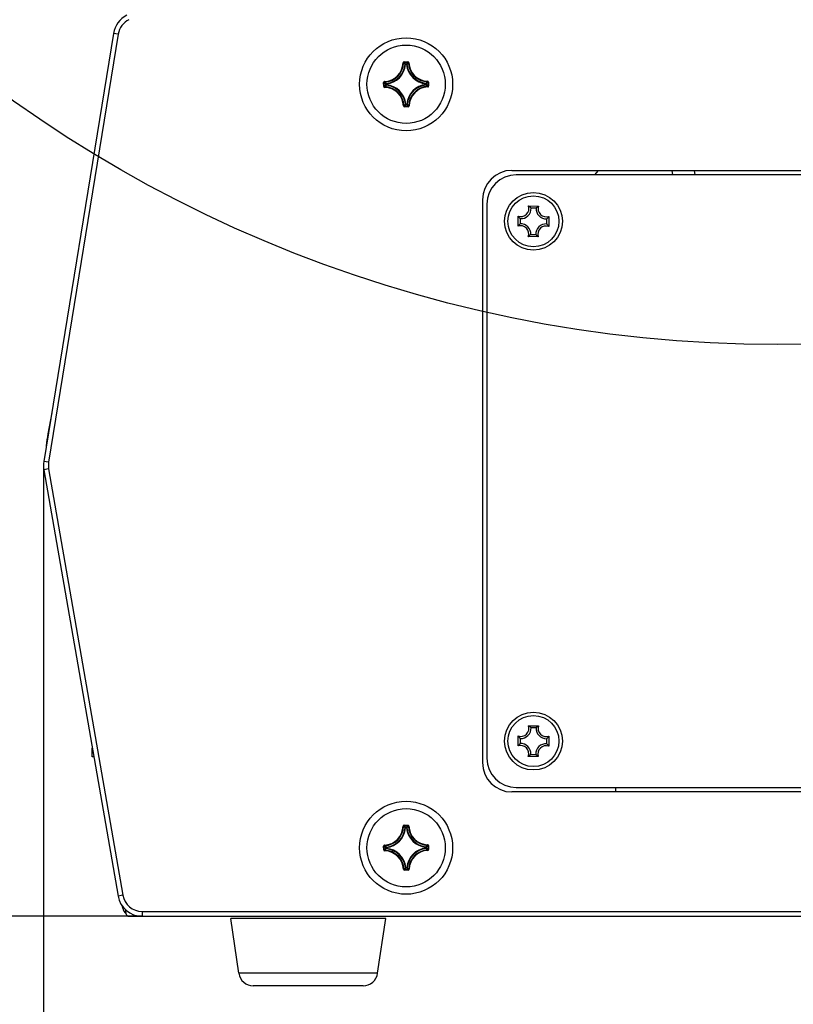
# Model space of a CAD drawing. Header units: millimetres. Extents: x 0 to 420, y 0 to 297.
# Tile 85 of 104: x 333 to 353, y 174 to 200. Entities that reach past the tile are written whole.
import ezdxf

# ---------------------------------------------------------------- set-up
doc = ezdxf.new("R2010")
doc.units = ezdxf.units.MM
doc.header["$LTSCALE"] = 23.1
doc.layers.get('0').update_dxf_attribs({"linetype": 'CONTINUOUS'})
for name, color, linetype in [('02___PRT_ALL_AXES', 7, 'CONTINUOUS'), ('AXES', 7, 'CONTINUOUS'), ('DIM_PILOTEES', 7, 'CONTINUOUS')]:
    doc.layers.add(name, color=color, linetype=linetype)
doc.styles.get("Standard").update_dxf_attribs({"font": 'txt', "width": 0.7})
doc.dimstyles.new('DIMSTYLE_1', dxfattribs={"dimtxt": 2.5, "dimasz": 3.5, "dimexe": 2, "dimexo": 0, "dimtad": 1, "dimdec": 0, "dimlfac": 4, "dimdsep": 46, "dimtxsty": 'STANDARD', "dimblk": '_FILLED', "dimblk1": '_FILLED', "dimblk2": '_FILLED', "dimcen": 0.09, "dimazin": 2, "dimtp": 0.5, "dimtm": 0.5, "dimtfac": 1, "dimtdec": 0, "dimtofl": 0, "dimtmove": 0, "dimatfit": 3, "dimldrblk": '_FILLED', "dimfxl": 1, "dimtolj": 1, "dimarcsym": 0})
doc.dimstyles.new('DIMSTYLE_4', dxfattribs={"dimtxt": 2.5, "dimasz": 3.5, "dimexe": 2, "dimexo": 0, "dimtad": 1, "dimlfac": 4, "dimdsep": 46, "dimtxsty": 'STANDARD', "dimblk": '_FILLED', "dimblk1": '_FILLED', "dimblk2": '_FILLED', "dimcen": 0.09, "dimazin": 2, "dimtp": 0.5, "dimtm": 0.5, "dimtfac": 1, "dimtofl": 0, "dimtmove": 0, "dimatfit": 3, "dimldrblk": '_FILLED', "dimfxl": 1, "dimtolj": 1, "dimarcsym": 0})

# ---------------------------------------------------------------- blocks, each defined once
blk = doc.blocks.new('_FILLED')
at = {"color": 0, "linetype": 'BYBLOCK'}
blk.add_solid([(0, 0), (-1, 0.1429), (-1, -0.1429)], dxfattribs=at)
blk = doc.blocks.new('*D5')
at = {"layer": 'DIM_PILOTEES', "color": 2, "linetype": 'CONTINUOUS'}
for p, q in [((370.369, 250.876), (370.369, 152.328)), ((334.079, 188.243), (334.079, 152.328)), ((334.079, 154.328), (352.224, 154.328)), ((370.369, 154.328), (352.224, 154.328))]:
    blk.add_line(p, q, dxfattribs=at)
at = {"layer": 'DIM_PILOTEES', "color": 2, "linetype": 'CONTINUOUS', "xscale": 3.5, "yscale": 3.5, "zscale": 3.5, "rotation": 180}
blk.add_blockref('_FILLED', (334.079, 154.328), dxfattribs=at)
at = {"layer": 'DIM_PILOTEES', "color": 2, "linetype": 'CONTINUOUS', "xscale": 3.5, "yscale": 3.5, "zscale": 3.5}
blk.add_blockref('_FILLED', (370.369, 154.328), dxfattribs=at)
at = {"layer": 'DIM_PILOTEES', "color": 2, "linetype": 'CONTINUOUS', "insert": (352.835, 157.453), "char_height": 2.5, "width": 7.76786, "attachment_point": 2, "line_spacing_factor": 0.9}
blk.add_mtext('{\\ftxt;\\W0.0001;\\H0.0001;\\~}{\\ftxt;\\W2.0714285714;\\H2.5; }{\\ftxt;\\W0.0001;\\H0.0001;\\~}', dxfattribs=at)
blk = doc.blocks.new('*D10')
at = {"layer": 'DIM_PILOTEES', "color": 2, "linetype": 'CONTINUOUS'}
for p, q in [((352.838, 224.979), (312.361, 224.979)), ((314.361, 224.979), (314.361, 200.854)), ((314.361, 176.729), (314.361, 200.854)), ((336.599, 176.729), (312.361, 176.729))]:
    blk.add_line(p, q, dxfattribs=at)
at = {"layer": 'DIM_PILOTEES', "color": 2, "linetype": 'CONTINUOUS', "xscale": 3.5, "yscale": 3.5, "zscale": 3.5}
for p, rotation in [((314.361, 224.979), 90), ((314.361, 176.729), 270)]:
    blk.add_blockref('_FILLED', p, dxfattribs=dict(at, rotation=rotation))
at = {"layer": 'DIM_PILOTEES', "color": 2, "linetype": 'CONTINUOUS', "insert": (311.236, 202.308), "char_height": 2.5, "width": 7.76786, "attachment_point": 2, "rotation": 90, "line_spacing_factor": 0.9}
blk.add_mtext('{\\ftxt;\\W0.0001;\\H0.0001;\\~}{\\ftxt;\\W2.0714285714;\\H2.5; }{\\ftxt;\\W0.0001;\\H0.0001;\\~}', dxfattribs=at)

msp = doc.modelspace()

# ---------------------------------------------------------------- linework, layer by layer
at = {"color": 7, "linetype": 'CONTINUOUS'}
for p, q in [((335.8661, 199.2795), (334.0867, 188.3431)), ((335.9894, 199.2594), (334.2101, 188.3231)), ((335.9894, 199.2594), (335.8661, 199.2795)), ((343.2587, 198.5279), (343.2712, 198.5277)), ((343.2834, 198.5524), (343.3819, 198.5533)), ((343.2834, 198.5524), (343.2835, 198.5399)), ((343.2835, 198.5399), (343.382, 198.5408)), ((343.2835, 198.5399), (343.2865, 198.5369)), ((343.3232, 198.4861), (343.3108, 198.4872)), ((343.3231, 198.4985), (343.3432, 198.4987)), ((343.3232, 198.4861), (343.3231, 198.4985)), ((343.3232, 198.4861), (343.3432, 198.4863)), ((343.3433, 198.4863), (343.3432, 198.4987)), ((343.3433, 198.4863), (343.3557, 198.4876)), ((343.382, 198.5408), (343.3791, 198.5378)), ((343.3819, 198.5533), (343.382, 198.5408)), ((343.407, 198.5292), (343.3945, 198.5288)), ((342.7634, 198.023), (342.7758, 198.0231)), ((342.7642, 197.9246), (342.7634, 198.023)), ((342.7642, 197.9246), (342.7767, 197.9247)), ((342.7758, 198.0231), (342.7789, 198.0202)), ((342.7767, 197.9247), (342.7758, 198.0231)), ((342.7767, 197.9247), (342.7797, 197.9277)), ((342.7874, 198.0481), (342.7878, 198.0357)), ((342.7887, 197.8999), (342.7889, 197.9123)), ((342.8304, 197.9844), (342.8179, 197.9843)), ((342.8181, 197.9642), (342.8179, 197.9843)), ((342.8305, 197.9643), (342.8181, 197.9642)), ((342.8304, 197.9844), (342.829, 197.9968)), ((342.8305, 197.9643), (342.8294, 197.9519)), ((342.8305, 197.9644), (342.8304, 197.9844)), ((343.8449, 197.9935), (343.8461, 198.0059)), ((343.8449, 197.9935), (343.8574, 197.9936)), ((343.8449, 197.9934), (343.8451, 197.9734)), ((343.8451, 197.9734), (343.8576, 197.9735)), ((343.8451, 197.9734), (343.8465, 197.961)), ((343.8574, 197.9936), (343.8576, 197.9735)), ((343.8868, 198.0579), (343.8865, 198.0454)), ((343.8881, 197.9097), (343.8876, 197.9221)), ((343.8988, 198.0331), (343.8958, 198.0301)), ((343.8997, 197.9347), (343.8966, 197.9375)), ((343.9112, 198.0332), (343.8988, 198.0331)), ((343.8988, 198.0331), (343.8997, 197.9347)), ((343.9121, 197.9348), (343.8997, 197.9347)), ((343.9112, 198.0332), (343.9121, 197.9348)), ((343.2685, 197.4286), (343.281, 197.429)), ((343.2935, 197.417), (343.2964, 197.42)), ((343.392, 197.4179), (343.2935, 197.417)), ((343.2936, 197.4045), (343.2935, 197.417)), ((343.3921, 197.4054), (343.2936, 197.4045)), ((343.3322, 197.4715), (343.3198, 197.4702)), ((343.3523, 197.4717), (343.3322, 197.4715)), ((343.3322, 197.4715), (343.3323, 197.4591)), ((343.3524, 197.4592), (343.3323, 197.4591)), ((343.3523, 197.4717), (343.3647, 197.4706)), ((343.3523, 197.4717), (343.3524, 197.4592)), ((343.392, 197.4179), (343.389, 197.4209)), ((343.3921, 197.4054), (343.392, 197.4179)), ((343.4167, 197.4299), (343.4043, 197.4301)), ((346.0377, 195.7789), (359.6377, 195.7789)), ((359.5252, 195.6664), (346.1502, 195.6664)), ((348.2377, 195.7789), (348.143, 195.6664)), ((350.1187, 195.7789), (350.1373, 195.6664)), ((350.72, 195.6664), (350.7015, 195.7789)), ((345.2877, 195.0289), (345.2877, 180.6539)), ((345.4002, 194.9164), (345.4002, 180.7664)), ((346.4635, 194.8718), (346.719, 194.8695)), ((346.6552, 194.8174), (346.5263, 194.8185)), ((346.1949, 194.3546), (346.1971, 194.6101)), ((346.2493, 194.5463), (346.2481, 194.4175)), ((346.9262, 194.4115), (346.9274, 194.5403)), ((346.9806, 194.6032), (346.9783, 194.3477)), ((346.5203, 194.1404), (346.6492, 194.1393)), ((346.712, 194.086), (346.4565, 194.0883)), ((334.289, 189.5864), (334.1917, 189.0521)), ((334.2101, 188.3231), (334.0867, 188.3431)), ((334.211, 188.157), (334.0879, 188.1356)), ((334.0879, 188.1356), (335.983, 177.2467)), ((334.211, 188.157), (336.1061, 177.2682)), ((346.4635, 181.5968), (346.719, 181.5945)), ((346.1949, 181.0796), (346.1971, 181.3351)), ((346.6552, 181.5424), (346.5263, 181.5435)), ((346.9806, 181.3282), (346.9783, 181.0727)), ((346.2493, 181.2713), (346.2481, 181.1425)), ((346.9262, 181.1365), (346.9274, 181.2653)), ((335.3252, 180.7989), (335.3252, 181.0259)), ((346.712, 180.811), (346.4565, 180.8133)), ((346.5203, 180.8654), (346.6492, 180.8643)), ((335.3647, 180.7989), (335.3252, 180.7989)), ((359.6377, 179.9039), (346.0377, 179.9039)), ((346.1502, 180.0164), (359.5252, 180.0164)), ((348.6877, 179.9039), (348.6877, 180.0164)), ((343.2834, 179.0524), (343.3819, 179.0533)), ((343.2834, 179.0524), (343.2835, 179.0399)), ((343.3819, 179.0533), (343.382, 179.0408)), ((343.2587, 179.0279), (343.2712, 179.0277)), ((343.2835, 179.0399), (343.382, 179.0408)), ((343.2835, 179.0399), (343.2865, 179.0369)), ((343.3232, 178.9861), (343.3108, 178.9872)), ((343.3231, 178.9985), (343.3432, 178.9987)), ((343.3232, 178.9861), (343.3231, 178.9985)), ((343.3232, 178.9861), (343.3432, 178.9863)), ((343.3433, 178.9863), (343.3432, 178.9987)), ((343.3433, 178.9863), (343.3557, 178.9876)), ((343.382, 179.0408), (343.3791, 179.0378)), ((343.407, 179.0292), (343.3945, 179.0288)), ((342.7874, 178.5481), (342.7878, 178.5357)), ((343.8868, 178.5579), (343.8865, 178.5454)), ((342.7634, 178.523), (342.7758, 178.5231)), ((342.7642, 178.4246), (342.7634, 178.523)), ((342.7642, 178.4246), (342.7767, 178.4247)), ((342.7758, 178.5231), (342.7789, 178.5202)), ((342.7767, 178.4247), (342.7758, 178.5231)), ((342.7767, 178.4247), (342.7797, 178.4277)), ((342.7887, 178.3999), (342.7889, 178.4123)), ((342.8304, 178.4844), (342.8179, 178.4843)), ((342.8181, 178.4642), (342.8179, 178.4843)), ((342.8305, 178.4643), (342.8181, 178.4642)), ((342.8304, 178.4844), (342.829, 178.4968)), ((342.8305, 178.4643), (342.8294, 178.4519)), ((342.8305, 178.4644), (342.8304, 178.4844)), ((343.8449, 178.4935), (343.8461, 178.5059)), ((343.8449, 178.4935), (343.8574, 178.4936)), ((343.8449, 178.4934), (343.8451, 178.4734)), ((343.8451, 178.4734), (343.8576, 178.4735)), ((343.8451, 178.4734), (343.8465, 178.461)), ((343.8574, 178.4936), (343.8576, 178.4735)), ((343.8881, 178.4097), (343.8876, 178.4221)), ((343.8988, 178.5331), (343.8958, 178.5301)), ((343.8997, 178.4347), (343.8966, 178.4375)), ((343.9112, 178.5332), (343.8988, 178.5331)), ((343.8988, 178.5331), (343.8997, 178.4347)), ((343.9121, 178.4348), (343.8997, 178.4347)), ((343.9112, 178.5332), (343.9121, 178.4348)), ((343.2685, 177.9286), (343.281, 177.929)), ((343.2935, 177.917), (343.2964, 177.92)), ((343.392, 177.9179), (343.2935, 177.917)), ((343.2936, 177.9045), (343.2935, 177.917)), ((343.3921, 177.9054), (343.2936, 177.9045)), ((343.3322, 177.9715), (343.3198, 177.9702)), ((343.3523, 177.9717), (343.3322, 177.9715)), ((343.3322, 177.9715), (343.3323, 177.9591)), ((343.3524, 177.9592), (343.3323, 177.9591)), ((343.3523, 177.9717), (343.3647, 177.9706)), ((343.3523, 177.9717), (343.3524, 177.9592)), ((343.392, 177.9179), (343.389, 177.9209)), ((343.3921, 177.9054), (343.392, 177.9179)), ((343.4167, 177.9299), (343.4043, 177.9301)), ((336.1061, 177.2682), (335.983, 177.2467)), ((336.1065, 176.9358), (336.0985, 176.9815)), ((336.1654, 176.9056), (336.1817, 176.8118)), ((336.5987, 176.8539), (368.4652, 176.8539)), ((336.5987, 176.8539), (336.5987, 176.7289)), ((336.2802, 176.7289), (368.4652, 176.7289)), ((342.8168, 176.6716), (338.8587, 176.6716)), ((342.6101, 175.274), (339.0654, 175.274)), ((342.2391, 174.9539), (339.4364, 174.9539))]:
    msp.add_line(p, q, dxfattribs=at)
for centre, radius in [((352.8293, 225.0337), 33.7052), ((343.3377, 197.9789), 1.1875), ((346.5877, 194.4789), 0.7375), ((346.5877, 194.4789), 0.65), ((346.5877, 181.2039), 0.7375), ((346.5877, 181.2039), 0.65), ((343.3377, 178.4789), 1.1875)]:
    msp.add_circle(centre, radius, dxfattribs=at)
for centre, radius, start, end in [((336.4829, 199.1791), 0.625, 116.12638, 170.75895), ((336.4829, 199.1791), 0.5, 116.12638, 170.75895), ((342.7703, 198.5364), 0.4885, 272.01036, 359.00809), ((342.7703, 198.5364), 0.501, 272.0103, 359.00815), ((342.7703, 198.5364), 0.5427, 276.21511, 354.80335), ((342.7703, 198.5364), 0.5552, 276.2147, 354.80394), ((343.2836, 198.5275), 0.0249, 90.46254, 179.00555), ((342.2263, 197.4663), 1.4895, 43.27074, 45.44919), ((342.1801, 197.4464), 1.5535, 42.63032, 44.58495), ((343.3233, 198.486), 0.0126, 90.97039, 174.34224), ((344.5046, 197.4672), 1.5534, 136.43124, 138.38822), ((343.8952, 198.5464), 0.5552, 186.21469, 264.80393), ((344.4582, 197.486), 1.4896, 135.56936, 137.74763), ((343.8952, 198.5464), 0.5427, 186.21511, 264.80335), ((343.8952, 198.5464), 0.501, 182.0103, 269.00815), ((343.8952, 198.5464), 0.4885, 182.01036, 269.0081), ((342.7891, 197.9248), 0.0249, 180.45514, 269.02462), ((343.8495, 199.1457), 1.5534, 226.43111, 228.38822), ((343.8702, 196.8213), 1.5535, 132.63032, 134.5851), ((343.8306, 199.0994), 1.4896, 225.56936, 227.74763), ((343.8504, 196.8674), 1.4895, 133.27074, 135.44919), ((342.7803, 197.4114), 0.501, 2.0103, 89.00815), ((342.8305, 197.9843), 0.0126, 96.67623, 180.04807), ((342.7803, 197.4114), 0.5427, 6.21511, 84.80335), ((342.7803, 197.4114), 0.5552, 6.2147, 84.80393), ((343.9052, 197.4214), 0.5552, 96.21463, 174.80386), ((343.9052, 197.4214), 0.5427, 96.21511, 174.80335), ((343.9052, 197.4214), 0.501, 92.01031, 179.00815), ((343.9052, 197.4214), 0.4885, 92.01036, 179.0081), ((342.8251, 199.0904), 1.4895, 313.27074, 315.44919), ((342.8449, 196.8585), 1.4895, 45.56927, 47.74772), ((342.8053, 199.1365), 1.5535, 312.63032, 314.5851), ((342.826, 196.8121), 1.5534, 46.43113, 48.3882), ((343.8863, 198.033), 0.0249, 0.45525, 89.02421), ((343.8872, 197.9345), 0.0249, 272.00613, 0.55856), ((342.7803, 197.4114), 0.4885, 2.01037, 89.00809), ((343.2934, 197.4294), 0.0249, 181.96411, 270.57482), ((342.2172, 198.4718), 1.4896, 315.56936, 317.74763), ((342.1709, 198.4906), 1.5534, 316.43124, 318.38822), ((344.4954, 198.5114), 1.5535, 222.63032, 224.58495), ((344.4492, 198.4915), 1.4895, 223.27074, 225.44919), ((343.3919, 197.4303), 0.0249, 270.43471, 359.07722), ((346.0377, 195.0289), 0.75, 90, 180), ((346.1502, 194.9164), 0.75, 90, 180), ((346.2656, 194.8068), 0.2082, 250.79364, 18.18868), ((346.2656, 194.8068), 0.2609, 266.40382, 2.5785), ((346.9156, 194.801), 0.2609, 176.40382, 272.5785), ((346.9156, 194.801), 0.2082, 160.79364, 288.18868), ((346.2599, 194.1568), 0.2609, 356.40382, 92.5785), ((346.9098, 194.151), 0.2609, 86.40382, 182.5785), ((346.6218, 194.0425), 0.5289, 142.36156, 143.8333), ((346.2599, 194.1568), 0.2082, 340.79364, 108.18868), ((346.9098, 194.151), 0.2082, 70.79364, 198.18868), ((346.152, 194.5207), 0.5289, 305.14902, 306.62076), ((337.3891, 188.4697), 3.25, 169.67787, 175.14109), ((334.7036, 188.2428), 0.625, 170.75895, 189.87294), ((334.7036, 188.2428), 0.5, 170.75895, 189.87294), ((346.2656, 181.5318), 0.2082, 250.79364, 18.18868), ((346.9156, 181.526), 0.2082, 160.79364, 288.18868), ((346.2656, 181.5318), 0.2609, 266.40382, 2.5785), ((346.9156, 181.526), 0.2609, 176.40382, 272.5785), ((346.6218, 180.7675), 0.5289, 142.36156, 143.8333), ((346.2599, 180.8818), 0.2082, 340.79364, 108.18868), ((346.2599, 180.8818), 0.2609, 356.40382, 92.5785), ((346.9098, 180.876), 0.2609, 86.40382, 182.5785), ((346.9098, 180.876), 0.2082, 70.79364, 198.18868), ((346.152, 181.2457), 0.5289, 305.14902, 306.62076), ((346.0377, 180.6539), 0.75, 180, 270), ((346.1502, 180.7664), 0.75, 180, 270), ((343.2836, 179.0275), 0.0249, 90.46254, 179.00555), ((342.7703, 179.0364), 0.4885, 272.01036, 359.00809), ((342.7703, 179.0364), 0.501, 272.0103, 359.00815), ((342.7703, 179.0364), 0.5427, 276.21511, 354.80335), ((342.7703, 179.0364), 0.5552, 276.2147, 354.80394), ((342.2263, 177.9663), 1.4895, 43.27074, 45.44919), ((342.1801, 177.9464), 1.5535, 42.63032, 44.58495), ((343.3233, 178.986), 0.0126, 90.97039, 174.34224), ((344.5046, 177.9672), 1.5534, 136.43124, 138.38822), ((343.8952, 179.0464), 0.5552, 186.21469, 264.80393), ((344.4582, 177.986), 1.4896, 135.56936, 137.74763), ((343.8952, 179.0464), 0.5427, 186.21511, 264.80335), ((343.8952, 179.0464), 0.501, 182.0103, 269.00815), ((343.8952, 179.0464), 0.4885, 182.01036, 269.0081), ((342.8251, 179.5904), 1.4895, 313.27074, 315.44919), ((343.8863, 178.533), 0.0249, 0.45525, 89.02421), ((342.7891, 178.4248), 0.0249, 180.45514, 269.02462), ((343.8495, 179.6457), 1.5534, 226.43111, 228.38822), ((343.8702, 177.3213), 1.5535, 132.63032, 134.5851), ((343.8306, 179.5994), 1.4896, 225.56936, 227.74763), ((342.7803, 177.9114), 0.4885, 2.01037, 89.00809), ((343.8504, 177.3674), 1.4895, 133.27074, 135.44919), ((342.7803, 177.9114), 0.501, 2.0103, 89.00815), ((342.8305, 178.4843), 0.0126, 96.67623, 180.04807), ((342.7803, 177.9114), 0.5427, 6.21511, 84.80335), ((342.7803, 177.9114), 0.5552, 6.2147, 84.80393), ((343.9052, 177.9214), 0.5552, 96.21463, 174.80386), ((343.9052, 177.9214), 0.5427, 96.21511, 174.80335), ((343.9052, 177.9214), 0.501, 92.01031, 179.00815), ((343.9052, 177.9214), 0.4885, 92.01036, 179.0081), ((342.8449, 177.3585), 1.4895, 45.56927, 47.74772), ((342.8053, 179.6365), 1.5535, 312.63032, 314.5851), ((342.826, 177.3121), 1.5534, 46.43113, 48.3882), ((343.8872, 178.4345), 0.0249, 272.00613, 0.55856), ((343.2934, 177.9294), 0.0249, 181.96411, 270.57482), ((342.2172, 178.9718), 1.4896, 315.56936, 317.74763), ((342.1709, 178.9906), 1.5534, 316.43124, 318.38822), ((344.4954, 179.0114), 1.5535, 222.63032, 224.58495), ((344.4492, 178.9915), 1.4895, 223.27074, 225.44919), ((343.3919, 177.9303), 0.0249, 270.43471, 359.07722), ((336.5987, 177.3539), 0.625, 189.87294, 270), ((336.5987, 177.3539), 0.5, 189.87294, 270), ((336.3527, 176.9789), 0.25, 189.91791, 228.66599), ((336.2802, 176.8289), 0.1, 189.83356, 270), ((339.4364, 175.3289), 0.375, 188.41235, 270), ((342.2391, 175.3289), 0.375, 270, 351.58765)]:
    msp.add_arc(centre, radius, start, end, dxfattribs=at)
for points, knots in [([(343.2712, 198.5277), (343.2712, 198.5308), (343.2738, 198.5374), (343.2804, 198.5399), (343.2835, 198.5399)], [0, 0, 0, 0, 0.500008, 1, 1, 1, 1]), ([(343.3432, 198.4987), (343.3462, 198.4987), (343.3523, 198.4964), (343.3553, 198.4906), (343.3557, 198.4876)], [0, 0, 0, 0, 0.4999439, 1, 1, 1, 1]), ([(343.407, 198.5292), (343.4067, 198.5355), (343.4012, 198.5483), (343.3881, 198.5533), (343.3819, 198.5533)], [0, 0, 0, 0, 0.4999908, 1, 1, 1, 1]), ([(343.382, 198.5408), (343.3851, 198.5409), (343.3917, 198.5384), (343.3944, 198.5319), (343.3945, 198.5288)], [0, 0, 0, 0, 0.5000089, 1, 1, 1, 1]), ([(342.7874, 198.0481), (342.7811, 198.0479), (342.7683, 198.0423), (342.7633, 198.0293), (342.7634, 198.023)], [0, 0, 0, 0, 0.4999952, 1, 1, 1, 1]), ([(342.7758, 198.0231), (342.7758, 198.0263), (342.7782, 198.0328), (342.7847, 198.0356), (342.7878, 198.0357)], [0, 0, 0, 0, 0.5000089, 1, 1, 1, 1]), ([(342.7889, 197.9123), (342.7858, 197.9124), (342.7793, 197.915), (342.7767, 197.9215), (342.7767, 197.9247)], [0, 0, 0, 0, 0.500008, 1, 1, 1, 1]), ([(342.8294, 197.9519), (342.8265, 197.9522), (342.8205, 197.9551), (342.8181, 197.9612), (342.8181, 197.9642)], [0, 0, 0, 0, 0.5000561, 1, 1, 1, 1]), ([(343.8461, 198.0059), (343.849, 198.0056), (343.8549, 198.0027), (343.8573, 197.9965), (343.8574, 197.9936)], [0, 0, 0, 0, 0.5000561, 1, 1, 1, 1]), ([(343.8576, 197.9735), (343.8576, 197.9705), (343.8553, 197.9643), (343.8494, 197.9613), (343.8465, 197.961)], [0, 0, 0, 0, 0.4999439, 1, 1, 1, 1]), ([(343.8865, 198.0454), (343.8897, 198.0454), (343.8962, 198.0428), (343.8988, 198.0362), (343.8988, 198.0331)], [0, 0, 0, 0, 0.500008, 1, 1, 1, 1]), ([(343.8997, 197.9347), (343.8997, 197.9315), (343.8972, 197.9249), (343.8908, 197.9222), (343.8876, 197.9221)], [0, 0, 0, 0, 0.5000088, 1, 1, 1, 1]), ([(343.2935, 197.417), (343.2904, 197.4169), (343.2838, 197.4194), (343.281, 197.4259), (343.281, 197.429)], [0, 0, 0, 0, 0.5000089, 1, 1, 1, 1]), ([(343.3323, 197.4591), (343.3293, 197.4591), (343.3232, 197.4613), (343.3201, 197.4672), (343.3198, 197.4702)], [0, 0, 0, 0, 0.4999439, 1, 1, 1, 1]), ([(343.3647, 197.4706), (343.3644, 197.4676), (343.3615, 197.4617), (343.3554, 197.4593), (343.3524, 197.4592)], [0, 0, 0, 0, 0.5000561, 1, 1, 1, 1]), ([(343.4043, 197.4301), (343.4043, 197.427), (343.4016, 197.4204), (343.3951, 197.4179), (343.392, 197.4179)], [0, 0, 0, 0, 0.5000081, 1, 1, 1, 1]), ([(346.5263, 194.8185), (346.5216, 194.823), (346.5016, 194.8418), (346.4804, 194.8594), (346.4635, 194.8718)], [0, 0, 0, 0, 0.2365434, 1, 1, 1, 1]), ([(346.6552, 194.8174), (346.6599, 194.8218), (346.6803, 194.8402), (346.7018, 194.8574), (346.719, 194.8695)], [0, 0, 0, 0, 0.2365434, 1, 1, 1, 1]), ([(346.2493, 194.5463), (346.2448, 194.5511), (346.2264, 194.5714), (346.2092, 194.593), (346.1971, 194.6101)], [0, 0, 0, 0, 0.2365434, 1, 1, 1, 1]), ([(346.2481, 194.4175), (346.2443, 194.4135), (346.2286, 194.3968), (346.2137, 194.3793), (346.203, 194.3655)], [0, 0, 0, 0, 0.2391564, 1, 1, 1, 1]), ([(346.9262, 194.4115), (346.9306, 194.4067), (346.9491, 194.3863), (346.9663, 194.3648), (346.9783, 194.3477)], [0, 0, 0, 0, 0.2365434, 1, 1, 1, 1]), ([(346.9274, 194.5403), (346.9319, 194.545), (346.9507, 194.565), (346.9682, 194.5862), (346.9806, 194.6032)], [0, 0, 0, 0, 0.2365434, 1, 1, 1, 1]), ([(346.5203, 194.1404), (346.5163, 194.1367), (346.4993, 194.1212), (346.4815, 194.1067), (346.4675, 194.0962)], [0, 0, 0, 0, 0.2391564, 1, 1, 1, 1]), ([(346.6492, 194.1393), (346.6538, 194.1348), (346.6739, 194.116), (346.6951, 194.0984), (346.712, 194.086)], [0, 0, 0, 0, 0.2365434, 1, 1, 1, 1]), ([(346.5263, 181.5435), (346.5216, 181.548), (346.5016, 181.5668), (346.4804, 181.5844), (346.4635, 181.5968)], [0, 0, 0, 0, 0.2365434, 1, 1, 1, 1]), ([(346.6552, 181.5424), (346.6599, 181.5468), (346.6803, 181.5652), (346.7018, 181.5824), (346.719, 181.5945)], [0, 0, 0, 0, 0.2365434, 1, 1, 1, 1]), ([(346.2493, 181.2713), (346.2448, 181.2761), (346.2264, 181.2964), (346.2092, 181.318), (346.1971, 181.3351)], [0, 0, 0, 0, 0.2365434, 1, 1, 1, 1]), ([(346.9274, 181.2653), (346.9319, 181.27), (346.9507, 181.29), (346.9682, 181.3112), (346.9806, 181.3282)], [0, 0, 0, 0, 0.2365434, 1, 1, 1, 1]), ([(346.2481, 181.1425), (346.2443, 181.1385), (346.2286, 181.1218), (346.2137, 181.1043), (346.203, 181.0905)], [0, 0, 0, 0, 0.2391564, 1, 1, 1, 1]), ([(346.9262, 181.1365), (346.9306, 181.1317), (346.9491, 181.1113), (346.9663, 181.0898), (346.9783, 181.0727)], [0, 0, 0, 0, 0.2365434, 1, 1, 1, 1]), ([(346.5203, 180.8654), (346.5163, 180.8617), (346.4993, 180.8462), (346.4815, 180.8317), (346.4675, 180.8212)], [0, 0, 0, 0, 0.2391564, 1, 1, 1, 1]), ([(346.6492, 180.8643), (346.6538, 180.8598), (346.6739, 180.841), (346.6951, 180.8234), (346.712, 180.811)], [0, 0, 0, 0, 0.2365434, 1, 1, 1, 1]), ([(343.407, 179.0292), (343.4067, 179.0355), (343.4012, 179.0483), (343.3881, 179.0533), (343.3819, 179.0533)], [0, 0, 0, 0, 0.4999908, 1, 1, 1, 1]), ([(343.2712, 179.0277), (343.2712, 179.0308), (343.2738, 179.0374), (343.2804, 179.0399), (343.2835, 179.0399)], [0, 0, 0, 0, 0.500008, 1, 1, 1, 1]), ([(343.3432, 178.9987), (343.3462, 178.9987), (343.3523, 178.9964), (343.3553, 178.9906), (343.3557, 178.9876)], [0, 0, 0, 0, 0.4999439, 1, 1, 1, 1]), ([(343.382, 179.0408), (343.3851, 179.0409), (343.3917, 179.0384), (343.3944, 179.0319), (343.3945, 179.0288)], [0, 0, 0, 0, 0.5000089, 1, 1, 1, 1]), ([(342.7874, 178.5481), (342.7811, 178.5479), (342.7683, 178.5423), (342.7633, 178.5293), (342.7634, 178.523)], [0, 0, 0, 0, 0.4999952, 1, 1, 1, 1]), ([(343.8865, 178.5454), (343.8897, 178.5454), (343.8962, 178.5428), (343.8988, 178.5362), (343.8988, 178.5331)], [0, 0, 0, 0, 0.500008, 1, 1, 1, 1]), ([(342.7758, 178.5231), (342.7758, 178.5263), (342.7782, 178.5328), (342.7847, 178.5356), (342.7878, 178.5357)], [0, 0, 0, 0, 0.5000089, 1, 1, 1, 1]), ([(342.7889, 178.4123), (342.7858, 178.4124), (342.7793, 178.415), (342.7767, 178.4215), (342.7767, 178.4247)], [0, 0, 0, 0, 0.500008, 1, 1, 1, 1]), ([(342.8294, 178.4519), (342.8265, 178.4522), (342.8205, 178.4551), (342.8181, 178.4612), (342.8181, 178.4642)], [0, 0, 0, 0, 0.5000561, 1, 1, 1, 1]), ([(343.8461, 178.5059), (343.849, 178.5056), (343.8549, 178.5027), (343.8573, 178.4965), (343.8574, 178.4936)], [0, 0, 0, 0, 0.5000561, 1, 1, 1, 1]), ([(343.8576, 178.4735), (343.8576, 178.4705), (343.8553, 178.4643), (343.8494, 178.4613), (343.8465, 178.461)], [0, 0, 0, 0, 0.4999439, 1, 1, 1, 1]), ([(343.8997, 178.4347), (343.8997, 178.4315), (343.8972, 178.4249), (343.8908, 178.4222), (343.8876, 178.4221)], [0, 0, 0, 0, 0.5000088, 1, 1, 1, 1]), ([(343.2935, 177.917), (343.2904, 177.9169), (343.2838, 177.9194), (343.281, 177.9259), (343.281, 177.929)], [0, 0, 0, 0, 0.5000089, 1, 1, 1, 1]), ([(343.3323, 177.9591), (343.3293, 177.9591), (343.3232, 177.9613), (343.3201, 177.9672), (343.3198, 177.9702)], [0, 0, 0, 0, 0.4999439, 1, 1, 1, 1]), ([(343.3647, 177.9706), (343.3644, 177.9676), (343.3615, 177.9617), (343.3554, 177.9593), (343.3524, 177.9592)], [0, 0, 0, 0, 0.5000561, 1, 1, 1, 1]), ([(343.4043, 177.9301), (343.4043, 177.927), (343.4016, 177.9204), (343.3951, 177.9179), (343.392, 177.9179)], [0, 0, 0, 0, 0.5000081, 1, 1, 1, 1])]:
    msp.add_open_spline(points, degree=3, knots=knots, dxfattribs=at)
at = {"layer": '02___PRT_ALL_AXES', "color": 7, "linetype": 'CONTINUOUS'}
for p, q in [((339.0654, 175.274), (338.8587, 176.6716)), ((342.6101, 175.274), (342.8168, 176.6716))]:
    msp.add_line(p, q, dxfattribs=at)
at = {"layer": 'AXES', "color": 7, "linetype": 'CONTINUOUS'}
for centre in [(343.3377, 197.9789), (343.3377, 178.4789)]:
    msp.add_circle(centre, 1, dxfattribs=at)

# ---------------------------------------------------------------- dimensions: what is measured, and where the dimension line sits
at = {"layer": 'DIM_PILOTEES', "color": 2, "linetype": 'CONTINUOUS'}
dim = msp.add_linear_dim(base=(370.3691, 154.328), p1=(334.0786, 188.2428), p2=(370.3691, 250.8761), text='{\\ftxt;\\W0.0001;\\H0.0001;\\~}{\\ftxt;\\W2.0714285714;\\H2.5; }{\\ftxt;\\W0.0001;\\H0.0001;\\~}', dimstyle='DIMSTYLE_1', dxfattribs=at)
dim.commit()
dim.dimension.update_dxf_attribs({"geometry": '*D5', "text_midpoint": (352.4774, 154.328), "dimtype": 160})
dim = msp.add_linear_dim(base=(314.361, 224.9789), p1=(336.5987, 176.7289), p2=(352.8377, 224.9789), angle=90, text='{\\ftxt;\\W0.0001;\\H0.0001;\\~}{\\ftxt;\\W2.0714285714;\\H2.5; }{\\ftxt;\\W0.0001;\\H0.0001;\\~}', dimstyle='DIMSTYLE_4', dxfattribs=at)
dim.commit()
dim.dimension.update_dxf_attribs({"geometry": '*D10', "text_midpoint": (314.361, 201.9504), "dimtype": 160})

doc.saveas('drawing.dxf')
